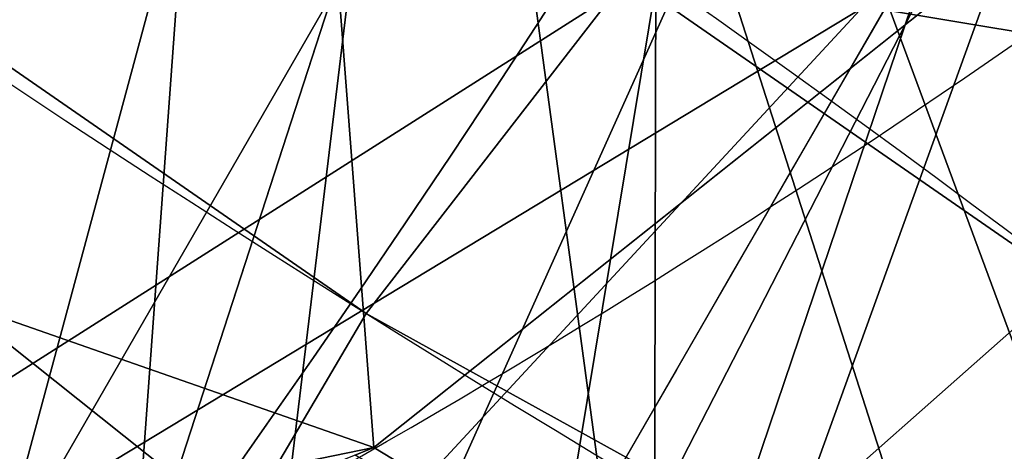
# Model space of a CAD drawing. Header units: millimetres. Extents: x -72 to 72, y -168 to 68.
# Tile 192 of 256: x 19.618 to 21.399, y -14.111 to -13.331. Entities that reach past the tile are written whole.
import ezdxf

# ---------------------------------------------------------------- set-up
doc = ezdxf.new("R2010")
doc.units = ezdxf.units.MM
doc.layers.add('100', color=7, linetype='Continuous', true_color=0xffffff)

msp = doc.modelspace()

# ---------------------------------------------------------------- linework, layer by layer
at = {"layer": '100', "color": 163, "linetype": 'Continuous'}
msp.add_line((15.29978213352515, -23.49999999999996, 56.99999999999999), (28.00148805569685, -1.499999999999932, 56.99999999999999), dxfattribs=at)
at = {"layer": '100', "color": 163, "linetype": 'Continuous', "extrusion": (0, 0, -1)}
for centre, radius in [((-1.171784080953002e-15, 3.155443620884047e-30, -240), 27.5), ((-1.171784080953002e-15, 3.155443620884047e-30, -242), 27.5), ((6.358218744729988e-15, 0, 32), 24.5), ((4.42887066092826e-15, 0, -29), 21.5), ((7.105427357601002e-15, 0, 64), 21.5), ((-1.171784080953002e-15, 3.155443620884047e-30, -236), 20), ((-1.171784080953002e-15, 3.155443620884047e-30, -240), 20)]:
    msp.add_circle(centre, radius, dxfattribs=at)
at = {"layer": '100', "color": 163, "linetype": 'Continuous'}
for centre, radius in [((1.171784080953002e-15, 3.155443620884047e-30, 243), 26.5), ((5.758845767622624e-16, 0, 32), 24.5), ((-1.353463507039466e-15, 0, -29), 21.5), ((-7.105427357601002e-15, 0, -63), 20.5), ((1.171784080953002e-15, 4.143383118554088e-17, 100.5), 20), ((1.171784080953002e-15, 4.143383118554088e-17, 102.8123554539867), 20)]:
    msp.add_circle(centre, radius, dxfattribs=at)
at = {"layer": '100', "color": 163, "linetype": 'Continuous', "extrusion": (-0.5476924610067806, -0.8287047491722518, -0.1152449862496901)}
msp.add_circle((23.79553139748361, 206.6498759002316, -23.97274372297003), 3.55, dxfattribs=at)
at = {"layer": '100', "color": 163, "linetype": 'Continuous', "extrusion": (-0.6256073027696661, -0.7700600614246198, -0.1249920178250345)}
msp.add_circle((23.79842641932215, 224.8043021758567, -28.32116831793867), 3.55, dxfattribs=at)
at = {"layer": '100', "color": 163, "linetype": 'Continuous', "extrusion": (0, 0, -1)}
for centre, radius, start, end in [((-1.171784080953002e-15, 4.143383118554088e-17, -94.00000000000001), 68, 283.0679673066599, 256.9320326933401), ((-1.206143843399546e-15, 3.435976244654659e-17, -80.99999999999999), 65, 283.0679673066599, 256.9320326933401), ((-1.171784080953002e-15, 4.143383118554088e-17, -97.00000000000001), 51.02441921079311, 286.7387892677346, 253.2612107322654), ((-1.206143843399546e-15, 3.435976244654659e-17, -80.21468795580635), 50.45028773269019, 286.0923326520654, 253.9076673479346), ((-1.171784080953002e-15, 4.143383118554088e-17, -100), 32.94127789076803, 283.1965942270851, 256.8034057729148), ((7.105427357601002e-15, 0, 71.466307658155), 22.5, 92.54731818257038, 352.90034476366), ((-1.171784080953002e-15, 4.143383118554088e-17, -100), 20.5, 117.8401466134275, 92.82191669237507), ((7.549516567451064e-15, 0, 48.00000000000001), 27.5, 210.0000000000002, 270), ((7.549516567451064e-15, 0, 32.00000000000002), 27.5, 210.0000000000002, 270)]:
    msp.add_arc(centre, radius, start, end, dxfattribs=at)
at = {"layer": '100', "color": 163, "linetype": 'Continuous'}
for centre, radius, start, end in [((1.206143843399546e-15, 3.435976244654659e-17, 83.99999999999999), 68, 283.0679673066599, 256.9320326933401), ((1.206143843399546e-15, 3.435976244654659e-17, 80.99999999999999), 53.41795171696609, 285.9698255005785, 254.0301744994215), ((1.171784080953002e-15, 4.143383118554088e-17, 97.32142857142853), 49.08693978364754, 286.8231174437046, 253.1768825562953), ((1.659338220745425e-15, 0, 32.00000000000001), 27.5, 270.0000000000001, 330.0000000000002), ((1.659338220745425e-15, 0, 47.99999999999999), 27.5, 270.0000000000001, 330.0000000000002)]:
    msp.add_arc(centre, radius, start, end, dxfattribs=at)
at = {"layer": '100', "color": 163, "linetype": 'Continuous', "extrusion": (-0.8660254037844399, 0.4999999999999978, 0)}
msp.add_arc((0, 168.8643832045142, -25), 101.1978260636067, 262.7895821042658, 277.2104178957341, dxfattribs=at)
at = {"layer": '100', "color": 163, "linetype": 'Continuous', "extrusion": (0.86602540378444, -0.4999999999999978, 0)}
msp.add_arc((-1.77635683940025e-15, 168.8643832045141, 27.20000000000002), 98.30645960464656, 262.7895821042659, 277.2104178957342, dxfattribs=at)
at = {"layer": '100', "color": 163, "linetype": 'Continuous'}
for points, knots in [([(21.64290867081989, -0.7536417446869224, -15.46621457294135), (21.64290629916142, 1.507304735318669, -15.46626928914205), (21.46085926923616, 2.991702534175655, -15.200877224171), (20.83617339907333, 5.920522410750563, -14.89410450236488), (20.37631597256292, 7.363420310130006, -14.84863778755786), (18.57366289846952, 11.4654239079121, -14.85642557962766), (16.79093826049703, 13.94709154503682, -14.9937693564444), (12.41777827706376, 17.96415637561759, -15.06812187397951), (9.793666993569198, 19.52849150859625, -15.04626056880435), (4.156557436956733, 21.452725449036, -15.23261267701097), (1.154058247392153, 21.82502125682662, -15.37742321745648), (-3.335466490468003, 21.43822935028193, -15.63982561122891), (-4.791837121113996, 21.15622540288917, -15.73739467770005), (-6.918032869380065, 20.51307996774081, -15.90672861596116), (-7.617140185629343, 20.26203987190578, -15.96575652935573), (-8.996205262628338, 19.6888184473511, -16.09508180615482), (-9.677006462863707, 19.37644653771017, -16.17077942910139), (-11.59059647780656, 18.44743185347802, -16.71838642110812), (-12.75579136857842, 17.78615313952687, -17.31164871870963), (-15.01364019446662, 16.29924452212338, -18.44530592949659), (-16.0939681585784, 15.46669796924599, -19.0126133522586), (-18.08039122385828, 13.56523579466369, -19.9524192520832), (-19.00192087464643, 12.47567848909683, -20.31831285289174), (-20.76936970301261, 10.15485453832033, -20.6937132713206), (-21.58119880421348, 8.942018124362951, -20.74940139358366), (-22.89636396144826, 6.302227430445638, -20.52921043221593), (-23.2621098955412, 4.883590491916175, -20.43077119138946), (-23.76802524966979, 2.002548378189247, -20.39726648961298), (-23.86698216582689, 0.5189533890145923, -20.39981745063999), (-23.724861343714, -2.413401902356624, -20.40370364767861), (-23.48842713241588, -3.854017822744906, -20.39724644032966), (-22.73790798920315, -6.689945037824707, -20.52407059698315), (-22.09416638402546, -7.996812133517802, -20.72425540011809), (-20.56332635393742, -10.47040999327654, -20.66469791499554), (-19.67015131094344, -11.64232584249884, -20.50808552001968), (-17.83503771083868, -13.80929195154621, -19.87525418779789), (-16.84652997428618, -14.80132491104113, -19.38128831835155), (-14.74535758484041, -16.50373565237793, -18.31645971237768), (-13.63781382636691, -17.23727394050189, -17.73067733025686), (-11.3009821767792, -18.59779293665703, -16.65856074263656), (-10.04313915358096, -19.22388774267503, -16.2022263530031), (-6.118104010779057, -20.93095890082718, -15.80494959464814), (-3.263187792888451, -21.58731383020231, -15.63636187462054), (2.452875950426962, -21.69758494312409, -15.31303996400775), (5.322549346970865, -21.1787321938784, -15.18275358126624), (10.6622152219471, -19.05029054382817, -15.03392339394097), (13.09503270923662, -17.46035763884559, -15.0668741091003), (17.20546536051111, -13.4124787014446, -14.97341474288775), (18.83289868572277, -10.99959305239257, -14.84074775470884), (20.48574616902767, -7.038568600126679, -14.85830280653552), (20.89856837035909, -5.676815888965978, -14.91487295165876), (21.32876579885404, -3.581267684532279, -15.14237644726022), (21.44141343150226, -2.872315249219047, -15.24122538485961), (21.60008357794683, -1.443425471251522, -15.38877764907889), (21.64290867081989, -0.7536417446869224, -15.46621457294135), (21.64290629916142, 1.507304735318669, -15.46626928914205)], [-0.015625, -0.015625, 0, 0, 0.03125000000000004, 0.03125000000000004, 0.06250000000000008, 0.06250000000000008, 0.1250000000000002, 0.1250000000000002, 0.1875000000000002, 0.1875000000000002, 0.2500000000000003, 0.2500000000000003, 0.2812500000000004, 0.2812500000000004, 0.2968750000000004, 0.2968750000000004, 0.3125000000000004, 0.3125000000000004, 0.3437500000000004, 0.3437500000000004, 0.3750000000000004, 0.3750000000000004, 0.4062500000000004, 0.4062500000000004, 0.4375000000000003, 0.4375000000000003, 0.4687500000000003, 0.4687500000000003, 0.5000000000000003, 0.5000000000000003, 0.5312500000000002, 0.5312500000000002, 0.5625000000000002, 0.5625000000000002, 0.5937500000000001, 0.5937500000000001, 0.625, 0.625, 0.65625, 0.65625, 0.6874999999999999, 0.6874999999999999, 0.7499999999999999, 0.7499999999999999, 0.8124999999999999, 0.8124999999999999, 0.8749999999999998, 0.8749999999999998, 0.9374999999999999, 0.9374999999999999, 0.96875, 0.96875, 0.984375, 0.984375, 1, 1, 1.03125, 1.03125]), ([(-21.64290867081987, -0.7536417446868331, 15.4662145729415), (-21.64290629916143, 1.507304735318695, 15.46626928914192), (-21.46085926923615, 2.991702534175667, 15.20087722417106), (-20.83617339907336, 5.920522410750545, 14.89410450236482), (-20.37631597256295, 7.363420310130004, 14.8486377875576), (-18.5736628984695, 11.46542390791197, 14.85642557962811), (-16.79093826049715, 13.9470915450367, 14.99376935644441), (-12.41777827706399, 17.96415637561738, 15.06812187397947), (-9.793666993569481, 19.52849150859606, 15.04626056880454), (-4.15655743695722, 21.45272544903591, 15.23261267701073), (-1.15405824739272, 21.8250212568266, 15.37742321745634), (3.335466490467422, 21.43822935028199, 15.63982561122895), (4.791837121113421, 21.15622540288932, 15.73739467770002), (6.918032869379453, 20.51307996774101, 15.9067286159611), (7.617140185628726, 20.262039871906, 15.96575652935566), (8.996205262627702, 19.68881844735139, 16.09508180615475), (9.677006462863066, 19.37644653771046, 16.17077942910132), (11.59059647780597, 18.44743185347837, 16.71838642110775), (12.75579136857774, 17.78615313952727, 17.31164871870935), (15.01364019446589, 16.29924452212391, 18.44530592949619), (16.09396815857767, 15.46669796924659, 19.01261335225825), (18.08039122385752, 13.56523579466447, 19.95241925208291), (19.00192087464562, 12.47567848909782, 20.31831285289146), (20.76936970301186, 10.15485453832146, 20.69371327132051), (21.58119880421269, 8.942018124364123, 20.74940139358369), (22.89636396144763, 6.302227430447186, 20.52921043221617), (23.26210989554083, 4.883590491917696, 20.4307711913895), (23.76802524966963, 2.002548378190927, 20.39726648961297), (23.86698216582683, 0.5189533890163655, 20.39981745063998), (23.72486134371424, -2.413401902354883, 20.40370364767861), (23.48842713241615, -3.854017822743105, 20.39724644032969), (22.73790798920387, -6.68994503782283, 20.52407059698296), (22.09416638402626, -7.9968121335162, 20.72425540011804), (20.56332635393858, -10.47040999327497, 20.66469791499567), (19.67015131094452, -11.64232584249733, 20.50808552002), (17.8350377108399, -13.80929195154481, 19.87525418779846), (16.84652997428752, -14.80132491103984, 19.38128831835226), (14.74535758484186, -16.50373565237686, 18.31645971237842), (13.63781382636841, -17.23727394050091, 17.7306773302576), (11.30098217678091, -18.59779293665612, 16.65856074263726), (10.04313915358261, -19.22388774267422, 16.20222635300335), (6.118104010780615, -20.93095890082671, 15.80494959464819), (3.263187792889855, -21.58731383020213, 15.63636187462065), (-2.452875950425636, -21.69758494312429, 15.31303996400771), (-5.322549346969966, -21.17873219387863, 15.18275358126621), (-10.6622152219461, -19.05029054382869, 15.03392339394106), (-13.09503270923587, -17.46035763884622, 15.06687410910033), (-17.20546536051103, -13.41247870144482, 14.97341474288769), (-18.83289868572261, -10.99959305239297, 14.84074775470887), (-20.48574616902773, -7.038568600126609, 14.8583028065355), (-20.89856837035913, -5.676815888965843, 14.91487295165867), (-21.32876579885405, -3.581267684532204, 15.14237644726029), (-21.44141343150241, -2.872315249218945, 15.24122538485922), (-21.60008357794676, -1.443425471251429, 15.38877764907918), (-21.64290867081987, -0.7536417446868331, 15.4662145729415), (-21.64290629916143, 1.507304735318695, 15.46626928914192)], [-0.01562500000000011, -0.01562500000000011, 0, 0, 0.03124999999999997, 0.03124999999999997, 0.06249999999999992, 0.06249999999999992, 0.1249999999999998, 0.1249999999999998, 0.1874999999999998, 0.1874999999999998, 0.2499999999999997, 0.2499999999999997, 0.2812499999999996, 0.2812499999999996, 0.2968749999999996, 0.2968749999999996, 0.3124999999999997, 0.3124999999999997, 0.3437499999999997, 0.3437499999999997, 0.3749999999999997, 0.3749999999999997, 0.4062499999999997, 0.4062499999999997, 0.4374999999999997, 0.4374999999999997, 0.4687499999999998, 0.4687499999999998, 0.4999999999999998, 0.4999999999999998, 0.5312499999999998, 0.5312499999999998, 0.5624999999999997, 0.5624999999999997, 0.5937499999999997, 0.5937499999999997, 0.6249999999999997, 0.6249999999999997, 0.6562499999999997, 0.6562499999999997, 0.6874999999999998, 0.6874999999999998, 0.7499999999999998, 0.7499999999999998, 0.8124999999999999, 0.8124999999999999, 0.8749999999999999, 0.8749999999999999, 0.9375, 0.9375, 0.9687499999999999, 0.9687499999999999, 0.9843749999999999, 0.9843749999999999, 1, 1, 1.03125, 1.03125]), ([(21.50000090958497, 1.456782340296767, -16.65313217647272), (21.49999909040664, -1.456809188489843, -16.65306986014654), (21.35722341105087, -2.854703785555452, -16.31210499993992), (20.79369897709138, -5.648221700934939, -15.95262143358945), (20.36353842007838, -7.044837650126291, -15.9185034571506), (18.6909668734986, -11.0050668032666, -15.93845244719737), (17.03486546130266, -13.42670394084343, -16.08549073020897), (12.92316877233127, -17.41995203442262, -16.21730988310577), (10.47196774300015, -18.99756824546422, -16.21553573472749), (5.094458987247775, -21.08592410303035, -16.39679730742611), (2.229992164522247, -21.57636955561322, -16.53202675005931), (-2.079785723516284, -21.44738068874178, -16.76862766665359), (-3.493723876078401, -21.26227345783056, -16.84904346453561), (-5.58031804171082, -20.77546979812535, -16.98772459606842), (-6.270445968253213, -20.57798560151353, -17.03981193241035), (-7.63774315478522, -20.11061569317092, -17.13119804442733), (-8.311121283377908, -19.84136438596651, -17.14515082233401), (-9.602514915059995, -19.24957622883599, -17.40771074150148), (-10.19965139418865, -18.93711519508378, -17.74741189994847), (-11.29143467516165, -18.30712220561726, -18.47155215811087), (-11.80229322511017, -17.98109120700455, -18.8757421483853), (-13.28650988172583, -16.94620077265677, -20.10972560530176), (-14.20677568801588, -16.18629438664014, -20.94168654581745), (-16.88976309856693, -13.53884441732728, -23.09666502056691), (-18.56804916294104, -11.21907548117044, -24.12632633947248), (-20.2983317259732, -7.233619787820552, -24.70795236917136), (-20.74063675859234, -5.848890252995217, -24.62128534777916), (-21.34112747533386, -2.989951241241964, -24.58193633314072), (-21.49456750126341, -1.526308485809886, -24.62096634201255), (-21.50514555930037, 1.369220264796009, -24.62202275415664), (-21.36561144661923, 2.803246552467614, -24.58656712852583), (-20.79662620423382, 5.643392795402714, -24.61122174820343), (-20.36125450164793, 7.050993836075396, -24.71309823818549), (-18.69041843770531, 11.00486503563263, -24.19533902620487), (-17.03690961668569, 13.35634926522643, -23.19595779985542), (-14.36310624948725, 16.04838831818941, -21.07255561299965), (-13.4504239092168, 16.81554622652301, -20.25730882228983), (-11.99146681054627, 17.8552890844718, -19.0308162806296), (-11.48737697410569, 18.18456741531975, -18.6225730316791), (-10.4148567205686, 18.81938047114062, -17.87591557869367), (-9.860510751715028, 19.11891666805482, -17.51821591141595), (-8.56667713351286, 19.7325793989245, -17.15895642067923), (-7.894498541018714, 20.01123042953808, -17.14582195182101), (-6.53267941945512, 20.49625697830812, -17.03978830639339), (-5.839318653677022, 20.70459083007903, -16.9938150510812), (-3.72302379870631, 21.22498501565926, -16.85703818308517), (-2.289396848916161, 21.4259334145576, -16.77519059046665), (2.015057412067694, 21.59716152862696, -16.54342568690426), (4.934431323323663, 21.12374346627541, -16.40401861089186), (10.32498028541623, 19.07762911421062, -16.21876404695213), (12.81152457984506, 17.50875140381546, -16.21919557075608), (16.99926362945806, 13.48022899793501, -16.08822238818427), (18.6607494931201, 11.06431172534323, -15.94017220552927), (20.35800197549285, 7.06398591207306, -15.91608835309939), (20.78156435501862, 5.693447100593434, -15.94898221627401), (21.35195658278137, 2.895290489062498, -16.30486587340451), (21.50000090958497, 1.456782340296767, -16.65313217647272), (21.49999909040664, -1.456809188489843, -16.65306986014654)], [-0.03125, -0.03125, 0, 0, 0.03124999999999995, 0.03124999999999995, 0.0624999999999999, 0.0624999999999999, 0.1249999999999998, 0.1249999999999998, 0.1874999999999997, 0.1874999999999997, 0.2499999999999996, 0.2499999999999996, 0.2812499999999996, 0.2812499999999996, 0.2968749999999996, 0.2968749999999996, 0.3124999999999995, 0.3124999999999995, 0.3281249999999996, 0.3281249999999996, 0.3437499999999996, 0.3437499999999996, 0.3749999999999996, 0.3749999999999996, 0.4374999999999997, 0.4374999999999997, 0.4687499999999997, 0.4687499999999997, 0.4999999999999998, 0.4999999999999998, 0.5312499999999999, 0.5312499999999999, 0.5624999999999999, 0.5624999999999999, 0.625, 0.625, 0.6562500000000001, 0.6562500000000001, 0.6718750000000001, 0.6718750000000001, 0.6875, 0.6875, 0.703125, 0.703125, 0.71875, 0.71875, 0.75, 0.75, 0.8125000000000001, 0.8125000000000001, 0.8750000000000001, 0.8750000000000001, 0.9375000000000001, 0.9375000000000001, 0.96875, 0.96875, 1, 1, 1.03125, 1.03125]), ([(-21.50000091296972, 1.46220334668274, 16.65313229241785), (-21.49999908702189, -1.462230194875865, 16.65306974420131), (-21.35619080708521, -2.8651449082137, 16.30985927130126), (-20.78842874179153, -5.668965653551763, 15.9508641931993), (-20.35509559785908, -7.070267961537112, 15.91799829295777), (-18.67044369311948, -11.04259732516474, 15.93992944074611), (-17.00298258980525, -13.46947331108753, 16.08754525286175), (-12.86310611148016, -17.466213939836, 16.2181798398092), (-10.39828687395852, -19.03991736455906, 16.21697374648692), (-4.987827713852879, -21.11313330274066, 16.40147269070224), (-2.109709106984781, -21.58959940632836, 16.53822421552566), (2.212002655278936, -21.4344340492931, 16.77610279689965), (3.6297895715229, -21.2398713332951, 16.85716044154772), (5.721812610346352, -20.73704986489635, 16.9976647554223), (6.414620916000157, -20.53358640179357, 17.04984459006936), (7.783180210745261, -20.05486568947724, 17.1404078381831), (8.457381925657, -19.77944533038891, 17.15114310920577), (9.743477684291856, -19.17859247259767, 17.46589113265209), (10.3305343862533, -18.86598103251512, 17.8249950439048), (11.41518119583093, -18.23016234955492, 18.56533534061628), (11.92447867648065, -17.90035165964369, 18.974093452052), (13.40561836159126, -16.8523743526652, 20.21661328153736), (14.32612075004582, -16.08156131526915, 21.04361061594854), (17.0098782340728, -13.3914690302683, 23.17971607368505), (18.68128457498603, -11.03208420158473, 24.19486449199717), (20.37526243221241, -7.015019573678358, 24.71673366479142), (20.80477250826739, -5.61793654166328, 24.61015855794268), (21.37484841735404, -2.741464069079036, 24.58795373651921), (21.5115930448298, -1.274802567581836, 24.6229932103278), (21.48685853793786, 1.639715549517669, 24.61980541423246), (21.32796592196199, 3.077652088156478, 24.57970686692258), (20.72128544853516, 5.914592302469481, 24.6247177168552), (20.26409287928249, 7.324967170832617, 24.701040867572), (18.54423822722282, 11.24791739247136, 24.1078405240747), (16.87529639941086, 13.55807459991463, 23.08558585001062), (14.18165418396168, 16.20856065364, 20.91807310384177), (13.26531781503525, 16.96199527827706, 20.09191040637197), (11.79427976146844, 17.98615995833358, 18.87148114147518), (11.28685310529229, 18.30993513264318, 18.46911440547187), (10.19553158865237, 18.93932187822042, 17.74355489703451), (9.607326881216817, 19.24696590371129, 17.40892053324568), (8.326584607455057, 19.83467708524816, 17.15111512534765), (7.646250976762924, 20.1072090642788, 17.12490636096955), (6.288420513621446, 20.57233039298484, 17.02308751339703), (5.601540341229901, 20.7697236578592, 16.97803630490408), (3.518372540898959, 21.25807504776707, 16.84487373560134), (2.093123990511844, 21.44652870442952, 16.76436045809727), (-2.236507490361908, 21.57746695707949, 16.53208886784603), (-5.10501421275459, 21.0811033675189, 16.39648667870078), (-10.45201828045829, 19.00603596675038, 16.2161628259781), (-12.92468836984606, 17.41750519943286, 16.21719013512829), (-17.02583319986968, 13.4364452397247, 16.08580467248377), (-18.68841146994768, 11.00736144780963, 15.93884879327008), (-20.35840929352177, 7.058849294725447, 15.916553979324), (-20.79001687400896, 5.662874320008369, 15.95100997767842), (-21.3566807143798, 2.860967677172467, 16.31113555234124), (-21.50000091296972, 1.46220334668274, 16.65313229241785), (-21.49999908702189, -1.462230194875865, 16.65306974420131)], [-0.03125000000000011, -0.03125000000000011, 0, 0, 0.03124999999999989, 0.03124999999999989, 0.06249999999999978, 0.06249999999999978, 0.1249999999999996, 0.1249999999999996, 0.1874999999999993, 0.1874999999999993, 0.2499999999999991, 0.2499999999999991, 0.281249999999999, 0.281249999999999, 0.2968749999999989, 0.2968749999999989, 0.3124999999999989, 0.3124999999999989, 0.3281249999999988, 0.3281249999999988, 0.3437499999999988, 0.3437499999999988, 0.3749999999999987, 0.3749999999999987, 0.4374999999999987, 0.4374999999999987, 0.4687499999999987, 0.4687499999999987, 0.4999999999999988, 0.4999999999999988, 0.5312499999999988, 0.5312499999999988, 0.5624999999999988, 0.5624999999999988, 0.6249999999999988, 0.6249999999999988, 0.6562499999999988, 0.6562499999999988, 0.6718749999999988, 0.6718749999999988, 0.6874999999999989, 0.6874999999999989, 0.7031249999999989, 0.7031249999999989, 0.718749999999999, 0.718749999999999, 0.7499999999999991, 0.7499999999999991, 0.8124999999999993, 0.8124999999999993, 0.8749999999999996, 0.8749999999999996, 0.9374999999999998, 0.9374999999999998, 0.9687499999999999, 0.9687499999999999, 1, 1, 1.03125, 1.03125]), ([(1.025841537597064, -20.19995809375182, 2.82471948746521), (2.409994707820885, -20.14300073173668, 2.645158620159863), (3.770253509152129, -19.95107622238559, 2.462109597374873), (6.444780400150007, -19.29596791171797, 2.104477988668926), (7.758769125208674, -18.79096047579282, 1.961509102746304), (10.36291817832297, -17.84605445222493, 1.541933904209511), (11.64021863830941, -17.41573308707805, 1.198193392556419), (14.11792266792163, -16.57476242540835, 0.2266321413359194), (15.3020939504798, -16.15175493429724, -0.4477974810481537), (17.57542987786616, -15.31189185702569, -1.880481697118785), (18.67865390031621, -14.94290368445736, -2.672277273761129), (20.62302122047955, -13.93404367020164, -4.467624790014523), (21.54070852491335, -13.33500132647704, -5.375963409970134), (23.29263110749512, -11.90779226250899, -7.060720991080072), (24.13893084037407, -11.06344903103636, -7.852919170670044), (25.37000469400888, -9.612870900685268, -8.799934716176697), (25.80113652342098, -9.111566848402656, -9.07035548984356), (26.45263532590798, -7.918982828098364, -9.528433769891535), (26.66655204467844, -7.274559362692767, -9.725494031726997), (27.3385304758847, -5.349304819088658, -10.30817850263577), (27.70533503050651, -4.007918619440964, -10.63831976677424), (28.16202127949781, -1.228680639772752, -11.02474756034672), (28.22149797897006, 0.2201427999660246, -11.06958879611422), (27.9187233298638, 3.019834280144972, -10.82151377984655), (27.60924026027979, 4.363069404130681, -10.55188247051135), (27.00372059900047, 6.32753063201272, -10.01849343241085), (26.77881229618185, 6.96824376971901, -9.821296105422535), (26.28847234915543, 8.22289701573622, -9.412497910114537), (25.98652188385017, 8.822306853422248, -9.202814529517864), (23.91861182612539, 11.44624810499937, -7.823074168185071), (22.20786883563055, 12.97651602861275, -5.990255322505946), (19.34128742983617, 14.63479890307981, -3.272291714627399), (18.29928473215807, 15.04898262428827, -2.383742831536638), (16.00255250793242, 15.89089686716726, -0.8651872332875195), (14.83183533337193, 16.33044928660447, -0.1468978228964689), (13.59654943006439, 16.75339918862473, 0.4090988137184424)], [0, 0, 0, 0, 0.06249999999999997, 0.06249999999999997, 0.1249999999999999, 0.1249999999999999, 0.1875, 0.1875, 0.25, 0.25, 0.3125000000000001, 0.3125000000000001, 0.3750000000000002, 0.3750000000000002, 0.4375000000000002, 0.4375000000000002, 0.4687500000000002, 0.4687500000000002, 0.5000000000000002, 0.5000000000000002, 0.5625000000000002, 0.5625000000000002, 0.6250000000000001, 0.6250000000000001, 0.6875000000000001, 0.6875000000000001, 0.7187500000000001, 0.7187500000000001, 0.7500000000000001, 0.7500000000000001, 0.875, 0.875, 0.9375, 0.9375, 1, 1, 1, 1]), ([(17.66302322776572, 13.07674793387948, -9.967604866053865), (18.17375757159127, 12.44930202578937, -10.64378567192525), (18.62294254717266, 11.78229703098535, -11.32754612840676), (19.49176224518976, 10.19849605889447, -12.46525488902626), (19.89003362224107, 9.303143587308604, -12.89708670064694), (20.91695477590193, 6.489027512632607, -13.88041238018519), (21.36227441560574, 4.461649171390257, -14.43689102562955), (21.74216149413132, 1.351265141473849, -14.83210820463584), (21.81023259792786, 0.2825574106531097, -14.87854781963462), (21.70385565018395, -1.845333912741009, -14.79019708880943), (21.56699092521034, -2.886150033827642, -14.65395065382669), (21.2145536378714, -4.922241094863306, -14.2405979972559), (20.99334336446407, -5.926477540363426, -13.97060832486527), (20.42727002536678, -7.882944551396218, -13.39294092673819), (20.08010989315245, -8.83456253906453, -13.10033265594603), (18.91096476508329, -11.45983763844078, -11.79700879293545), (18.00807221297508, -12.83532376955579, -10.31961598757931), (15.66418387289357, -15.1419364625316, -7.570527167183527), (14.25618125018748, -15.93222004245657, -6.150683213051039), (11.57883959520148, -17.14860542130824, -4.810098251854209), (10.6429601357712, -17.53203228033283, -4.469536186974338), (8.710456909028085, -18.30493439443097, -3.984363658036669), (7.710984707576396, -18.70756267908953, -3.853646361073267), (4.682297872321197, -19.75024734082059, -3.532258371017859), (2.602114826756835, -20.14244996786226, -3.287357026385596), (0.4554175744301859, -20.20786983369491, -3.014860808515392)], [0, 0, 0, 0, 0.0624999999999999, 0.0624999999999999, 0.1249999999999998, 0.1249999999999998, 0.2499999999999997, 0.2499999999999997, 0.3124999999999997, 0.3124999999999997, 0.3749999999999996, 0.3749999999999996, 0.4374999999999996, 0.4374999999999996, 0.4999999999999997, 0.4999999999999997, 0.6249999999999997, 0.6249999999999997, 0.7499999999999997, 0.7499999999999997, 0.8124999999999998, 0.8124999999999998, 0.8749999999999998, 0.8749999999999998, 1, 1, 1, 1]), ([(23.83530001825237, -13.16369227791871, 14.65319998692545), (25.85972585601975, -11.81670097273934, 14.59519099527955), (26.88165304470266, -11.15029730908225, 14.39793163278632), (28.99458808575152, -10.3197124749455, 13.57782298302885), (30.08154484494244, -10.2305757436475, 12.91894107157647), (31.83556616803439, -10.67469726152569, 11.31293563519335), (32.52016131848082, -11.12845085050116, 10.38479011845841), (33.49219302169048, -12.03381518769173, 8.385256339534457), (33.79104273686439, -12.50514969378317, 7.281290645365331), (33.90847398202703, -13.25005609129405, 5.011002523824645), (33.72047733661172, -13.5388911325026, 3.815307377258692), (32.82567618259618, -13.84859798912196, 1.599679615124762), (32.12905546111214, -13.88199077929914, 0.5611675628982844), (29.53678721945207, -14.18969009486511, -1.962009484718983), (27.05848062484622, -14.3708051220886, -2.793404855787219), (22.31456739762, -15.07537779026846, -2.52850017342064), (20.0664982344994, -15.62574142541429, -1.402148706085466), (17.64176543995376, -16.669872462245, 1.09848149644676), (16.9944454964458, -17.05376478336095, 2.038711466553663), (16.09992960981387, -17.62668901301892, 4.224400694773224), (15.87586684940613, -17.77351116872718, 5.453213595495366), (16.04225880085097, -17.59958602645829, 7.848773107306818), (16.3957802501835, -17.445726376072, 9.020696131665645), (17.5009667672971, -17.11314741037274, 11.14529336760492), (18.27798978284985, -16.77666772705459, 12.05937067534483), (19.98515708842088, -15.77578463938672, 13.43493651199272), (20.92938510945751, -15.14911033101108, 13.91115582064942), (22.85013126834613, -13.84733048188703, 14.51596806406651), (23.83530001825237, -13.16369227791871, 14.65319998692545), (25.85972585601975, -11.81670097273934, 14.59519099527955)], [-0.0625, -0.0625, 0, 0, 0.06250000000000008, 0.06250000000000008, 0.1250000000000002, 0.1250000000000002, 0.1875000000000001, 0.1875000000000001, 0.2500000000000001, 0.2500000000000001, 0.3125, 0.3125, 0.375, 0.375, 0.5000000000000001, 0.5000000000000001, 0.6250000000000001, 0.6250000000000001, 0.6875000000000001, 0.6875000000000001, 0.7500000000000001, 0.7500000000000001, 0.8125000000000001, 0.8125000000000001, 0.875, 0.875, 0.9375, 0.9375, 1, 1, 1.0625, 1.0625]), ([(26.1852917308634, -12.45645563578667, 14.12869219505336), (23.5408221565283, -14.5111572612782, 14.08392898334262), (21.84099581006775, -15.93949279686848, 13.52767033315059), (19.54415573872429, -17.51812844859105, 11.67870513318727), (18.83220790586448, -17.91258570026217, 10.87583643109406), (17.75099190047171, -18.30217765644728, 8.97386061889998), (17.40551259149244, -18.43533859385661, 7.895328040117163), (17.19330001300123, -18.65074005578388, 5.698793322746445), (17.31845103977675, -18.55332129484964, 4.555343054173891), (17.97320436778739, -18.01876403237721, 2.493222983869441), (18.49063423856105, -17.62099527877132, 1.566222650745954), (20.52837570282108, -16.53146248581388, -0.8198250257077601), (22.61660487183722, -15.95827092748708, -1.866711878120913), (26.99591747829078, -15.25934068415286, -2.022395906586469), (29.23861644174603, -15.09541592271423, -1.115757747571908), (31.54440057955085, -14.79281590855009, 1.261532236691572), (32.14709280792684, -14.75941643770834, 2.230483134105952), (32.91684288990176, -14.42520009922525, 4.271253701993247), (33.09208376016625, -14.12622976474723, 5.357986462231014), (33.04387610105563, -13.34779656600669, 7.438562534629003), (32.83148043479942, -12.86485840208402, 8.432552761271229), (32.06723744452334, -11.88502953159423, 10.29226373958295), (31.52435199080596, -11.38006182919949, 11.15081157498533), (30.01190971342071, -10.80496208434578, 12.68156860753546), (29.00232485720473, -10.85957528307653, 13.31919391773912), (27.07671288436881, -11.75502816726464, 14.01520979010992), (26.1852917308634, -12.45645563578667, 14.12869219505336), (23.5408221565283, -14.5111572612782, 14.08392898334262)], [-0.0625, -0.0625, 0, 0, 0.1250000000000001, 0.1250000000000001, 0.1875000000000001, 0.1875000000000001, 0.2500000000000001, 0.2500000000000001, 0.3125000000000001, 0.3125000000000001, 0.375, 0.375, 0.4999999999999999, 0.4999999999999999, 0.6249999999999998, 0.6249999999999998, 0.6874999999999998, 0.6874999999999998, 0.7499999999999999, 0.7499999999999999, 0.8124999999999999, 0.8124999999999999, 0.875, 0.875, 0.9375, 0.9375, 1, 1, 1.125, 1.125])]:
    msp.add_open_spline(points, degree=3, knots=knots, dxfattribs=at)
for points in [[(16.66115459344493, -26.14203373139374, -47.06217782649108), (19.0460025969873, -22.01135582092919, -47.65209822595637), (21.43085060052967, -17.88067791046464, -48), (23.81569860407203, -13.7500000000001, -48)], [(16.66115459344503, -26.14203373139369, 32.93782217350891), (19.04600259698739, -22.01135582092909, 32.34790177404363), (21.43085060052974, -17.8806779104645, 32), (23.8156986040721, -13.7499999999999, 32)], [(23.8156986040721, -13.7499999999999, 48), (21.43085060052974, -17.88067791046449, 48), (19.04600259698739, -22.01135582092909, 47.65209822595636), (16.66115459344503, -26.14203373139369, 47.06217782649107)], [(23.81569860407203, -13.75000000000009, -32.00000000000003), (21.43085060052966, -17.88067791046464, -32.00000000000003), (19.04600259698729, -22.0113558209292, -32.34790177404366), (16.66115459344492, -26.14203373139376, -32.93782217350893)]]:
    msp.add_open_spline(points, degree=3, dxfattribs=at)
for points in [[(12.70170602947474, 21.99999988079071, 54.00000140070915), (25.40341205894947, 6.245004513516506e-14, 54.00000140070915), (12.70170602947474, -21.99999988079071, 54.00000140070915), (-12.70170602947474, -21.99999988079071, 54.00000140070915)], [(21.4389506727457, -15.57630952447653, 243.0000007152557), (26.49999968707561, 3.155443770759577e-30, 243.0000007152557), (8.500000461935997, -1.735880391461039e-16, 243.0000007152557), (6.010407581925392, -6.010407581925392, 243.0000007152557)], [(12.70170602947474, -21.99999988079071, 54.00000140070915), (25.40341205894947, 6.885956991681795e-14, 54.00000140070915), (27.24052965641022, -1.060660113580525, 54.87867817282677), (14.53882362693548, -23.06066080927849, 54.87867817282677)], [(23.81569892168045, -13.74999992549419, 48.00000041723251), (27.49999985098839, 1.022792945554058e-13, 48.00000041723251), (18.99999938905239, 0, 48.00000041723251), (14.55484423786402, -12.21296470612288, 48.00000041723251)], [(21.5000007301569, 0, 28.99999916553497), (16.46995544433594, -13.81993386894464, 28.99999916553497), (19.42179538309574, -9.221922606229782, 24.40129220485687)], [(21.5000007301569, -1.342409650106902e-05, -16.65310189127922), (16.46995544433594, -13.81993386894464, -28.99999916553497), (21.5000007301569, 0, -28.99999916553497)], [(27.49999985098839, 3.155443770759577e-30, 239.999994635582), (22.24796824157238, -16.16409420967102, 239.999994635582), (18.7938529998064, -6.840402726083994, 239.999994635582)], [(23.81569892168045, -13.74999992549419, -32.00000151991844), (27.49999985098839, -1.022792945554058e-13, -32.00000151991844), (24.49999935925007, 0, -32.00000151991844), (19.82091553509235, -14.40073829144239, -32.00000151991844)], [(19.82091553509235, -14.40073829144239, 32.00000151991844), (24.49999935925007, 0, 32.00000151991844), (27.49999985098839, 1.022792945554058e-13, 32.00000151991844), (23.81569892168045, -13.74999992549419, 32.00000151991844)], [(16.46995544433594, -13.81993386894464, -28.99999916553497), (21.5000007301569, -1.342409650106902e-05, -16.65310189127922), (20.20338922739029, -7.353439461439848, -16.36443287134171)], [(27.49999985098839, -1.022792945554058e-13, -48.00000041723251), (23.81569892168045, -13.74999992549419, -48.00000041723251), (17.38431304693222, -6.327372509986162, -48.00000041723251)], [(14.53882362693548, -23.06066080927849, 54.87867817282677), (27.24052965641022, -1.060660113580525, 54.87867817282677), (28.00148725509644, -1.500000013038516, 57.00000002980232), (15.29978215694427, -23.4999991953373, 57.00000002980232)], [(15.29978215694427, -23.4999991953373, 68.46684217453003), (15.29978215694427, -23.4999991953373, 57.00000002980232), (28.00148725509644, -1.500000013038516, 57.00000002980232), (28.00148725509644, -1.500000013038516, 68.46684217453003)], [(23.1016892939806, -13.3909871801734, 130.8157294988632), (19.79102194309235, -11.230343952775, 129.4788271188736), (22.60707691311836, -3.989233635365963, 130.5413544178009)], [(22.08360470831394, -4.640610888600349, 136.9113177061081), (19.26686801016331, -11.9201997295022, 136.1755132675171), (22.7777436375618, -13.81734106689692, 134.9545121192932)], [(23.91741424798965, -22.65138179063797, 100.0000014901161), (32.43260085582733, -5.766639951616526, 100.0000014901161), (19.06231604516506, -7.541758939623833, 100.0000014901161)], [(18.08609254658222, -13.80752213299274, 154.7125428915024), (20.74665762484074, -6.559699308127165, 155.2795618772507), (19.43418942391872, -5.869424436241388, 153.0028730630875)], [(8.188949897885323, -25.20299702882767, 243.0000007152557), (21.4389506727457, -15.57630952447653, 243.0000007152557), (6.010407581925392, -6.010407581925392, 243.0000007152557), (3.531008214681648e-15, -8.500000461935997, 243.0000007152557)], [(25.93713998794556, -6.078551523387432, 206.934466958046), (21.65382355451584, -13.90271540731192, 205.0792425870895), (19.45679448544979, -12.38211244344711, 204.586073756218)], [(21.63675613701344, -15.54161589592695, 149.2369621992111), (18.51545460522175, -13.05514201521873, 148.0158418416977), (22.34898880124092, -6.20223255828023, 148.9287912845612)], [(9.25000011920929, -16.02146960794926, -48.00000041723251), (17.38431304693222, -6.327372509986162, -48.00000041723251), (23.81569892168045, -13.74999992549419, -48.00000041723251), (13.74999992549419, -23.81569892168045, -48.00000041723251)], [(18.08609254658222, -13.80752213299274, 154.7125428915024), (21.60275354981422, -6.841050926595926, 155.4797291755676), (20.74665762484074, -6.559699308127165, 155.2795618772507)], [(18.93440261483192, -12.95544020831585, 211.191400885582), (20.24409733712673, -13.86190392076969, 211.4853709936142), (25.86992830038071, -6.609698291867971, 211.073249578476)], [(25.86992830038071, -6.609698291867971, 211.073249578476), (20.24409733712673, -13.86190392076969, 211.4853709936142), (22.21053093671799, -14.94908519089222, 209.9577784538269)], [(22.24796824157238, -16.16409420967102, 239.999994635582), (8.497967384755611, -26.15405432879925, 239.999994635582), (9.999999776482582, -17.32050813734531, 239.999994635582), (18.7938529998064, -6.840402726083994, 239.999994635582)], [(21.60275354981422, -6.841050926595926, 155.4797291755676), (18.08609254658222, -13.80752213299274, 154.7125428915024), (21.3713962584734, -16.00661315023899, 153.3757597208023)], [(21.3713962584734, -16.00661315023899, 153.3757597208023), (23.26647564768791, -7.387827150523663, 155.8687090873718), (21.60275354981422, -6.841050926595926, 155.4797291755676)], [(21.60081639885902, -7.152562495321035, 224.267452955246), (17.86132156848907, -13.99059593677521, 223.3790159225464), (16.29267446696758, -12.9302442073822, 224.6976792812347)], [(17.86132156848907, -13.99059593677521, 223.3790159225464), (21.60081639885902, -7.152562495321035, 224.267452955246), (25.26934258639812, -8.626040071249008, 225.6042510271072)], [(18.1559044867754, -11.51577848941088, -15.99755138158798), (16.26929268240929, -13.64187709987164, -16.07569679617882), (20.20338922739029, -7.353439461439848, -16.36443287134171)], [(20.20338922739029, -7.353439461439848, -16.36443287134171), (16.26929268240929, -13.64187709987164, -16.07569679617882), (16.46995544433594, -13.81993386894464, -28.99999916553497)], [(21.3713962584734, -16.00661315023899, 153.3757597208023), (25.51756799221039, -7.86870252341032, 154.4252038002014), (23.26647564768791, -7.387827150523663, 155.8687090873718)], [(19.06231604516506, -7.541758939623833, 100.0000014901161), (5.168724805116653, -27.30804309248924, 100.0000014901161), (7.520263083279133, -32.07138180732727, 100.0000014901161), (23.91741424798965, -22.65138179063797, 100.0000014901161)], [(19.40601132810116, -7.674786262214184, 168.9507812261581), (21.57831750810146, -8.377553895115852, 167.4778312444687), (17.2192919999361, -14.87428974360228, 166.5699481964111)], [(21.3713962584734, -16.00661315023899, 153.3757597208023), (21.63675613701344, -15.54161589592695, 149.2369621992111), (26.18127502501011, -7.720634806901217, 151.7946273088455)], [(26.18127502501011, -7.720634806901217, 151.7946273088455), (25.51756799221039, -7.86870252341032, 154.4252038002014), (21.3713962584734, -16.00661315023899, 153.3757597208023)], [(16.5708139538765, -15.44865313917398, 173.266664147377), (20.04395052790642, -8.549753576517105, 173.8530695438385), (18.77045445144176, -7.746113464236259, 171.5914905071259)], [(15.72168804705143, -12.89750169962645, 227.3538559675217), (16.76137186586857, -14.09983076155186, 229.5574545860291), (21.22149989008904, -7.93137401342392, 230.9641689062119)], [(16.76137186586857, -14.09983076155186, 229.5574545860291), (17.48001016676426, -14.70995787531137, 229.7194600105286), (21.22149989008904, -7.93137401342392, 230.9641689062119)], [(25.03491193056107, -9.107372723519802, 229.7430336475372), (21.22149989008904, -7.93137401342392, 230.9641689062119), (17.48001016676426, -14.70995787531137, 229.7194600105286)], [(20.04470676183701, -17.63947308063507, 167.9067462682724), (17.2192919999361, -14.87428974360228, 166.5699481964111), (21.57831750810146, -8.377553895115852, 167.4778312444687)], [(21.57831750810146, -8.377553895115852, 167.4778312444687), (24.01486597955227, -9.442745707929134, 168.035477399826), (20.04470676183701, -17.63947308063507, 167.9067462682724)], [(16.5708139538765, -15.44865313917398, 173.266664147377), (20.74619755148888, -8.8567566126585, 174.0137934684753), (20.04395052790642, -8.549753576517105, 173.8530695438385)], [(20.4335693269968, -10.0137097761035, 117.6211759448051), (18.34656670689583, -8.5687767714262, 114.3086478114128), (14.38924483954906, -14.37938213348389, 114.0641272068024)], [(18.34656670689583, -8.5687767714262, 114.3086478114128), (20.70780098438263, -9.191861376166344, 110.9244897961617), (14.9120781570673, -14.46198020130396, 111.3991290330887)], [(25.26934258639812, -8.626040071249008, 225.6042510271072), (18.13985779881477, -14.17887769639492, 223.1448739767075), (17.86132156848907, -13.99059593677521, 223.3790159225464)], [(25.26934258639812, -8.626040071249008, 225.6042510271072), (20.18118090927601, -15.91197028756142, 223.6050516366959), (18.13985779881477, -14.17887769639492, 223.1448739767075)], [(25.26934258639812, -8.626040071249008, 225.6042510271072), (20.64182050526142, -16.44467003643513, 224.5813608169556), (20.18118090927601, -15.91197028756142, 223.6050516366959)], [(21.22086472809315, -17.11429841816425, 225.8086502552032), (20.64182050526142, -16.44467003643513, 224.5813608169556), (25.26934258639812, -8.626040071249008, 225.6042510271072)], [(21.22086472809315, -17.11429841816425, 225.8086502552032), (25.26934258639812, -8.626040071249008, 225.6042510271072), (25.03491193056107, -9.107372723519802, 229.7430336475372)], [(20.74619755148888, -8.8567566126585, 174.0137934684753), (16.5708139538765, -15.44865313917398, 173.266664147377), (19.64392513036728, -17.99444854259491, 172.0455437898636)], [(19.64392513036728, -17.99444854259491, 172.0455437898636), (22.48049899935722, -9.614945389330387, 174.4107156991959), (20.74619755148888, -8.8567566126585, 174.0137934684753)], [(16.46995544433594, -13.81993386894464, 28.99999916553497), (18.25281232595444, -8.921574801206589, 28.99999916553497), (20.16249299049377, -9.709745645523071, 31.12132102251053)], [(20.16249299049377, -9.709745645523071, -31.12132102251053), (18.25281232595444, -8.921574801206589, -28.99999916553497), (16.46995544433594, -13.81993386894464, -28.99999916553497)], [(17.48001016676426, -14.70995787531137, 229.7194600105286), (18.8026949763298, -15.83292335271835, 230.0176322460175), (25.03491193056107, -9.107372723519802, 229.7430336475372)], [(18.8026949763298, -15.83292335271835, 230.0176322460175), (20.64987644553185, -17.08155684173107, 228.4648269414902), (25.03491193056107, -9.107372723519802, 229.7430336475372)], [(25.03491193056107, -9.107372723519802, 229.7430336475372), (20.64987644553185, -17.08155684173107, 228.4648269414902), (21.22086472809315, -17.11429841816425, 225.8086502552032)], [(10.79797465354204, -19.73964832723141, -71.46630436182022), (20.53440734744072, -9.197180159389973, -71.46630436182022), (13.26973922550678, -17.24344864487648, -71.12043350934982)], [(13.26973922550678, -17.24344864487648, -71.12043350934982), (20.53440734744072, -9.197180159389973, -71.46630436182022), (17.24344864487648, -13.26973922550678, -71.12043350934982)], [(20.70780098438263, -9.191861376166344, 110.9244897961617), (16.60514809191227, -15.88009484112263, 109.8164618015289), (14.9120781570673, -14.46198020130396, 111.3991290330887)], [(16.60514809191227, -15.88009484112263, 109.8164618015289), (20.70780098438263, -9.191861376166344, 110.9244897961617), (24.25412647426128, -11.02188229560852, 112.1454834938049)], [(24.01486597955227, -9.442745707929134, 168.035477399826), (24.66115169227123, -9.850585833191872, 169.1832095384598), (20.04470676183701, -17.63947308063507, 167.9067462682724)], [(18.54953169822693, -9.51800774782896, 187.5344067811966), (20.63482254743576, -10.4057788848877, 186.0358119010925), (15.61401691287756, -16.41669124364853, 185.1069778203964)], [(19.64392513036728, -17.99444854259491, 172.0455437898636), (24.4282316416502, -10.24506147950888, 173.0900406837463), (22.48049899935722, -9.614945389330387, 174.4107156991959)], [(20.16249299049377, -9.709745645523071, 31.12132102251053), (13.95287830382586, -17.49635674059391, 31.12132102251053), (16.46995544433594, -13.81993386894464, 28.99999916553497)], [(13.95287830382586, -17.49635674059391, 31.12132102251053), (20.16249299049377, -9.709745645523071, 31.12132102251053), (19.82091553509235, -14.40073829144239, 32.00000151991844)], [(19.82091553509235, -14.40073829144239, -32.00000151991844), (20.16249299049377, -9.709745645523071, -31.12132102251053), (13.95287830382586, -17.49635674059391, -31.12132102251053)], [(16.46995544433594, -13.81993386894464, -28.99999916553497), (13.95287830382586, -17.49635674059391, -31.12132102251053), (20.16249299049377, -9.709745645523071, -31.12132102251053)], [(20.16249299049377, -9.709745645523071, 31.12132102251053), (21.14418894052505, -10.32812334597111, 32.00000151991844), (19.82091553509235, -14.40073829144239, 32.00000151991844)], [(19.82091553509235, -14.40073829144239, -32.00000151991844), (21.14418894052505, -10.32812334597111, -32.00000151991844), (20.16249299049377, -9.709745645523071, -31.12132102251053)], [(20.04470676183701, -17.63947308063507, 167.9067462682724), (24.66115169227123, -9.850585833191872, 169.1832095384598), (25.28836019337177, -10.24638675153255, 170.2970564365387)], [(14.38924483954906, -14.37938213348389, 114.0641272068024), (15.34291729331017, -15.68068750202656, 116.2503287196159), (20.4335693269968, -10.0137097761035, 117.6211759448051)], [(15.34291729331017, -15.68068750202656, 116.2503287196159), (16.0380695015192, -16.39492623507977, 116.4088472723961), (20.4335693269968, -10.0137097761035, 117.6211759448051)], [(24.08464252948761, -11.52981165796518, 116.2842661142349), (20.4335693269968, -10.0137097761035, 117.6211759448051), (16.0380695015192, -16.39492623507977, 116.4088472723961)], [(24.65280517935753, -10.31771395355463, 172.9377657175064), (24.4282316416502, -10.24506147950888, 173.0900406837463), (19.64392513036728, -17.99444854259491, 172.0455437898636)], [(19.64392513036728, -17.99444854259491, 172.0455437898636), (20.04470676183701, -17.63947308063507, 167.9067462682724), (25.28836019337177, -10.24638675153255, 170.2970564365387)], [(25.28836019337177, -10.24638675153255, 170.2970564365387), (24.65280517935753, -10.31771395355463, 172.9377657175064), (19.64392513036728, -17.99444854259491, 172.0455437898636)], [(17.42097176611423, -10.32134797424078, 132.7913552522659), (19.79102194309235, -11.230343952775, 129.4788271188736), (13.42111360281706, -15.83177782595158, 129.9837380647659)], [(18.1900542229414, -19.46455053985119, 186.3279789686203), (15.61401691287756, -16.41669124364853, 185.1069778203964), (20.63482254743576, -10.4057788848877, 186.0358119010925)], [(20.63482254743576, -10.4057788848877, 186.0358119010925), (22.96053431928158, -11.70885562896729, 186.5606307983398), (18.1900542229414, -19.46455053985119, 186.3279789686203)], [(15.04615135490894, -17.07104407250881, 191.8036788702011), (19.84672248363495, -10.92224568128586, 192.5811171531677), (19.12995427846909, -10.52064634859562, 192.4193650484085)], [(20.76487243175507, -14.88245278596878, 14.7581659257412), (20.77395468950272, -10.7495030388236, 20.21596394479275), (20.21284028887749, -10.80804970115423, 20.50710842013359)], [(20.77395468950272, -10.7495030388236, 20.21596394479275), (20.76487243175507, -14.88245278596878, 14.7581659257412), (21.84499613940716, -14.46376461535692, 13.65352049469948)], [(21.84499613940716, -14.46376461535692, 13.65352049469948), (24.18652549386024, -12.93363701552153, 14.61879722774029), (20.77395468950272, -10.7495030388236, 20.21596394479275)], [(20.21284028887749, -10.80804970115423, 20.50710842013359), (17.33860932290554, -14.27072379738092, 19.60242539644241), (20.76487243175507, -14.88245278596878, 14.7581659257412)], [(19.84672248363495, -10.92224568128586, 192.5811171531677), (15.04615135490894, -17.07104407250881, 191.8036788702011), (17.83909276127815, -19.86896246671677, 190.4667466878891)], [(17.83909276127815, -19.86896246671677, 190.4667466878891), (21.4556660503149, -11.82372309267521, 192.9441839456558), (19.84672248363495, -10.92224568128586, 192.5811171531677)], [(24.25412647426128, -11.02188229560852, 112.1454834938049), (18.47667992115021, -17.80301332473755, 110.2432310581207), (16.60514809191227, -15.88009484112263, 109.8164618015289)], [(24.25412647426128, -11.02188229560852, 112.1454834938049), (18.88063736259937, -18.35422404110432, 111.1692637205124), (18.47667992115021, -17.80301332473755, 110.2432310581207)], [(19.43035237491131, -19.10431869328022, 112.4294325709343), (18.88063736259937, -18.35422404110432, 111.1692637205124), (24.25412647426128, -11.02188229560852, 112.1454834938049)], [(19.43035237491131, -19.10431869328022, 112.4294325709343), (24.25412647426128, -11.02188229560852, 112.1454834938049), (24.08464252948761, -11.52981165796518, 116.2842661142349)], [(22.18547649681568, -15.27343410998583, -1.76481599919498), (20.25832980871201, -14.10433929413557, -4.141487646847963), (24.13327060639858, -11.02281175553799, -7.803644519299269)], [(19.79102194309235, -11.230343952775, 129.4788271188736), (14.96918965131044, -17.38178916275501, 128.3764690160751), (13.42111360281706, -15.83177782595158, 129.9837380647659)], [(14.96918965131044, -17.38178916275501, 128.3764690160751), (19.79102194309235, -11.230343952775, 129.4788271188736), (23.1016892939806, -13.3909871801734, 130.8157294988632)], [(20.05993761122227, -11.51388790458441, -8.13632644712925), (18.11850070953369, -13.35694082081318, -6.15123612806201), (16.72500744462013, -14.0963438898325, -8.815412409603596)], [(16.72500744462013, -14.0963438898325, -8.815412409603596), (18.01440678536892, -12.38861959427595, -10.51809638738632), (20.05993761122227, -11.51388790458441, -8.13632644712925)], [(20.25832980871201, -14.10433929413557, -4.141487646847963), (18.11850070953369, -13.35694082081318, -6.15123612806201), (20.05993761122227, -11.51388790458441, -8.13632644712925)], [(20.05993761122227, -11.51388790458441, -8.13632644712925), (22.88448996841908, -12.01589871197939, -6.623438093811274), (20.25832980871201, -14.10433929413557, -4.141487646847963)], [(16.0380695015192, -16.39492623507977, 116.4088472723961), (17.21444725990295, -17.60360598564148, 116.6770905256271), (24.08464252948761, -11.52981165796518, 116.2842661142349)], [(17.21444725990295, -17.60360598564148, 116.6770905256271), (18.90751905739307, -19.02171969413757, 115.0944232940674), (24.08464252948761, -11.52981165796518, 116.2842661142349)], [(24.08464252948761, -11.52981165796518, 116.2842661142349), (18.90751905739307, -19.02171969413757, 115.0944232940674), (19.43035237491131, -19.10431869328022, 112.4294325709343)], [(22.96053431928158, -11.70885562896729, 186.5606307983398), (23.547088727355, -12.17422541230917, 187.6524984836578), (18.1900542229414, -19.46455053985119, 186.3279789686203)], [(17.83909276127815, -19.86896246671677, 190.4667466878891), (23.54095689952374, -12.71149422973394, 191.4455890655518), (21.4556660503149, -11.82372309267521, 192.9441839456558)], [(22.7777436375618, -13.81734106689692, 134.9545121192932), (19.26686801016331, -11.9201997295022, 136.1755132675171), (14.26931098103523, -17.8335178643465, 134.9406242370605)], [(18.1900542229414, -19.46455053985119, 186.3279789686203), (23.547088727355, -12.17422541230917, 187.6524984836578), (24.16429482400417, -12.66391389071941, 188.8014376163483)], [(13.74999992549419, -23.81569892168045, 48.00000041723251), (23.81569892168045, -13.74999992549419, 48.00000041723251), (14.55484423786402, -12.21296470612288, 48.00000041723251)], [(19.45679448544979, -12.38211244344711, 204.586073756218), (21.65382355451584, -13.90271540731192, 205.0792425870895), (16.21866971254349, -21.21234685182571, 204.9982398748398)], [(15.94425365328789, -23.60880747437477, 70.26906311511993), (15.29978215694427, -23.4999991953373, 68.46684217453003), (21.65063470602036, -12.50000018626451, 68.46684217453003)], [(17.38649047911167, -24.28571507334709, 71.3353380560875), (15.94425365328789, -23.60880747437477, 70.26906311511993), (21.65063470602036, -12.50000018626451, 68.46684217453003)], [(21.65063470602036, -12.50000018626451, 68.46684217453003), (23.55589158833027, -13.60000018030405, 71.3353380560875), (17.38649047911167, -24.28571507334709, 71.3353380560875)], [(17.83909276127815, -19.86896246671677, 190.4667466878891), (18.1900542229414, -19.46455053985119, 186.3279789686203), (24.16429482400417, -12.66391389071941, 188.8014376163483)], [(24.16429482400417, -12.66391389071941, 188.8014376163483), (23.54095689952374, -12.71149422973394, 191.4455890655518), (17.83909276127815, -19.86896246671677, 190.4667466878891)], [(15.75621962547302, -21.48227952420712, 209.1370224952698), (20.24409733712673, -13.86190392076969, 211.4853709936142), (18.61129887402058, -12.73181475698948, 211.1188620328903)], [(12.9483575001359, -18.51286366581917, 147.1559554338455), (18.51545460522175, -13.05514201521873, 148.0158418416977), (21.63675613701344, -15.54161589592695, 149.2369621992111)], [(24.16940964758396, -14.01214487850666, 13.68107832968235), (23.56921881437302, -13.33703007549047, 14.36431705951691), (20.44854685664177, -15.37630800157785, 13.07784579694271)], [(14.51564859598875, -15.28079714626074, -3.308451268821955), (18.11850070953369, -13.35694082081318, -6.15123612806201), (20.25832980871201, -14.10433929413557, -4.141487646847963)], [(25.00000037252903, -21.06975577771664, 13.56504857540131), (25.03378130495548, -13.34863156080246, 14.01077676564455), (20.11774852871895, -17.12230779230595, 12.13564816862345)], [(23.1016892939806, -13.3909871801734, 130.8157294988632), (16.6464876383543, -19.48273368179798, 128.7702620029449), (14.96918965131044, -17.38178916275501, 128.3764690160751)], [(23.1016892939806, -13.3909871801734, 130.8157294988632), (17.03841239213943, -20.15870995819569, 129.7996491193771), (16.6464876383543, -19.48273368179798, 128.7702620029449)], [(17.4704696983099, -20.90390771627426, 130.9344470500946), (17.03841239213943, -20.15870995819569, 129.7996491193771), (23.1016892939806, -13.3909871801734, 130.8157294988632)], [(17.4704696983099, -20.90390771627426, 130.9344470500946), (23.1016892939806, -13.3909871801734, 130.8157294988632), (22.7777436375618, -13.81734106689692, 134.9545121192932)], [(19.82091553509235, -14.40073829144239, -32.00000151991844), (7.570916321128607, -23.30088429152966, -32.00000151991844), (13.74999992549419, -23.81569892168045, -32.00000151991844), (23.81569892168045, -13.74999992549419, -32.00000151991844)], [(23.81569892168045, -13.74999992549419, 32.00000151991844), (13.74999992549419, -23.81569892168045, 32.00000151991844), (7.570916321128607, -23.30088429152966, 32.00000151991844), (19.82091553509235, -14.40073829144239, 32.00000151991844)], [(13.74999992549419, -23.81569892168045, 32.00000151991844), (23.81569892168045, -13.74999992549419, 32.00000151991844), (16.66115410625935, -26.14203281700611, 32.93782100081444)], [(16.66115410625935, -26.14203281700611, -32.93782100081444), (23.81569892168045, -13.74999992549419, -32.00000151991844), (13.74999992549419, -23.81569892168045, -32.00000151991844)], [(16.66115410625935, -26.14203281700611, 47.06217721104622), (23.81569892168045, -13.74999992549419, 48.00000041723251), (13.74999992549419, -23.81569892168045, 48.00000041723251)], [(13.74999992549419, -23.81569892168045, -48.00000041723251), (23.81569892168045, -13.74999992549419, -48.00000041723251), (16.66115410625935, -26.14203281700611, -47.06217721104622)], [(23.81569892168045, -13.74999992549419, 48.00000041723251), (16.66115410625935, -26.14203281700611, 47.06217721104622), (16.66115410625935, -26.14203281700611, 32.93782100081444), (23.81569892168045, -13.74999992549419, 32.00000151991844)], [(23.81569892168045, -13.74999992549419, -32.00000151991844), (16.66115410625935, -26.14203281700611, -32.93782100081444), (16.66115410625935, -26.14203281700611, -47.06217721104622), (23.81569892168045, -13.74999992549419, -48.00000041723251)], [(21.3713962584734, -16.00661315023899, 153.3757597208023), (18.08609254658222, -13.80752213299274, 154.7125428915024), (12.52556778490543, -19.20369826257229, 153.5087823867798)], [(14.26931098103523, -17.8335178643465, 134.9406242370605), (15.41038230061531, -19.26279626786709, 135.2085322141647), (22.7777436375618, -13.81734106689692, 134.9545121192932)], [(15.41038230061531, -19.26279626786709, 135.2085322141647), (16.9584583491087, -20.81280574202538, 133.6012631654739), (22.7777436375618, -13.81734106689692, 134.9545121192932)], [(22.7777436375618, -13.81734106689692, 134.9545121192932), (16.9584583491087, -20.81280574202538, 133.6012631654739), (17.4704696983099, -20.90390771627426, 130.9344470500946)], [(15.75621962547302, -21.48227952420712, 209.1370224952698), (22.21053093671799, -14.94908519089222, 209.9577784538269), (20.24409733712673, -13.86190392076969, 211.4853709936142)], [(21.65382355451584, -13.90271540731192, 205.0792425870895), (22.26904779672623, -14.47621453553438, 206.2793523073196), (16.21866971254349, -21.21234685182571, 204.9982398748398)], [(20.44854685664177, -15.37630800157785, 13.07784579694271), (21.29587344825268, -16.21794700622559, 12.58502248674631), (24.16940964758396, -14.01214487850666, 13.68107832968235)], [(20.25832980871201, -14.10433929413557, -4.141487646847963), (16.20649546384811, -15.75131714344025, -1.233578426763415), (14.51564859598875, -15.28079714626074, -3.308451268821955)], [(20.22453956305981, -14.118074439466, -4.117237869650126), (20.25832980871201, -14.10433929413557, -4.141487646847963), (22.18547649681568, -15.27343410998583, -1.76481599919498)]]:
    msp.add_3dface(points, dxfattribs=at)

doc.saveas('drawing.dxf')
